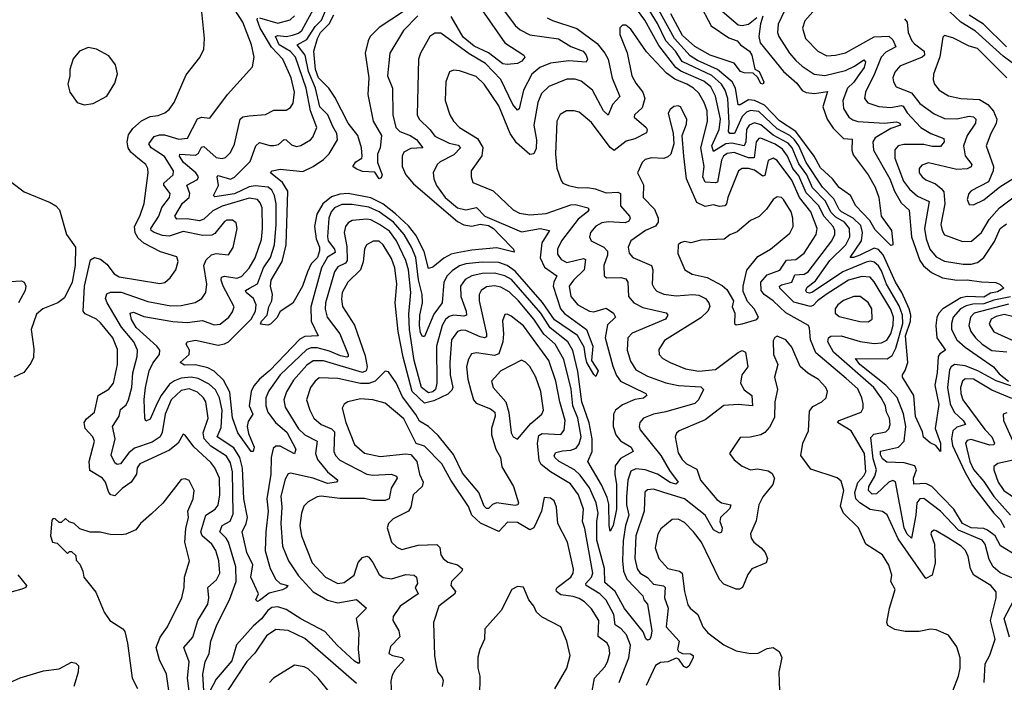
# Model space of a CAD drawing. Extents: x 1843161 to 1959474, y 907081 to 1016326.
# Tile 45 of 256: x 1854443 to 1859215, y 928376 to 931587. Entities that reach past the tile are written whole.
import ezdxf

# ---------------------------------------------------------------- set-up
doc = ezdxf.new("R2010")
doc.units = 0

msp = doc.modelspace()

# ---------------------------------------------------------------- linework, layer by layer
at = {"layer": '0CON20XD'}
for points in [[(1856435, 931715.9), (1856185, 931548.6), (1856141.3, 931505), (1856131.3, 931485), (1856118, 931425), (1856134.7, 931305), (1856131.2, 931225), (1856155.5, 931095), (1856196.4, 931025), (1856189.4, 930965), (1856177.8, 930935), (1856176.5, 930895), (1856200.3, 930835), (1856195, 930820), (1856185, 930815.8), (1856165, 930847.3), (1856105, 930850.4), (1856073.5, 930863.5), (1856057.5, 930875), (1856072.2, 930897.8), (1856100.8, 930915), (1856103.3, 930925), (1856099.1, 930965), (1856081.3, 931025), (1856035, 931085.7), (1855971, 931211), (1855941.9, 931255), (1855891.3, 931305), (1855876.3, 931345), (1855868.3, 931435), (1855886.1, 931495), (1855901.4, 931525), (1855943.5, 931566.5), (1855965, 931609.7)], [(1856788.1, 931635), (1856845, 931559.2), (1856868, 931538), (1856915, 931512.7), (1857053.9, 931493.9), (1857115, 931457), (1857173.8, 931435), (1857189, 931415), (1857194.6, 931395), (1857189.1, 931380.9), (1857105, 931388), (1857015, 931376.7), (1856964.6, 931355), (1856925, 931322.2), (1856884.9, 931245.1), (1856864.6, 931155.4), (1856855, 931147.8), (1856832.4, 931175), (1856775, 931296.7), (1856700.5, 931375), (1856621.2, 931421.2), (1856485, 931521.5), (1856455, 931522.1), (1856431.1, 931505), (1856385.3, 931424.7), (1856376.4, 931395), (1856368.9, 931125), (1856378.5, 931105), (1856433.1, 931053.1), (1856455, 931021.9), (1856525, 930988.1), (1856568.7, 930978.7), (1856579.6, 930965), (1856547.9, 930932.1), (1856481.4, 930898.6), (1856466.5, 930885), (1856447.1, 930845), (1856450.7, 930815), (1856463.3, 930783.3), (1856505, 930725.4), (1856565.6, 930675), (1856605, 930665.8), (1856657, 930677), (1856698.2, 930635), (1856875, 930559), (1856965, 930574.3), (1857011.1, 930565), (1856974.4, 930505), (1856965, 930432.9), (1856986.9, 930386.9), (1857047.1, 930345), (1857031.3, 930315), (1857027.9, 930295), (1857064.9, 930184.9), (1857083.7, 930163.7), (1857190.4, 930085), (1857220.9, 930005), (1857214.4, 929935), (1857247.1, 929885), (1857235, 929857.5), (1857225, 929867.5), (1857191.6, 929925), (1857185.6, 929954.4), (1857179.1, 929999.1), (1857146.5, 930056.5), (1857035, 930131.9), (1856977, 930217), (1856845, 930368.8), (1856806.4, 930396.3), (1856765, 930409.5), (1856685, 930411.7), (1856605, 930403.2), (1856575, 930394.5), (1856539.9, 930370.1), (1856515, 930344.7), (1856498.8, 930315), (1856491.2, 930215), (1856450.1, 930159.9), (1856405, 930050.8), (1856395, 930050.8), (1856385, 930070), (1856380.2, 930105), (1856381.9, 930155), (1856394.6, 930215), (1856394.1, 930255), (1856376.5, 930326.5), (1856363.6, 930433.6), (1856342.2, 930485), (1856306.4, 930545), (1856255, 930604.9), (1856185, 930656.2), (1856135, 930678.1), (1856055, 930690.7), (1856005, 930691.6), (1855968.6, 930675), (1855953, 930655), (1855941.5, 930625), (1855934.8, 930535), (1855938.6, 930515), (1855969.1, 930475), (1855971.9, 930458.1), (1855934.7, 930435.3), (1855905.9, 930385), (1855853.4, 930195), (1855855.6, 930125), (1855890, 930055), (1855825, 930051), (1855800.7, 930039.3), (1855655, 929886.8), (1855605.2, 929845), (1855577.6, 929812.4), (1855565, 929784.2), (1855554.7, 929715), (1855572.3, 929675), (1855550.1, 929639.9), (1855546, 929615), (1855551.9, 929581.9), (1855580.3, 929515), (1855575, 929493.8), (1855565, 929494.4), (1855500.9, 929585), (1855475, 929657.1), (1855461.2, 929781.2), (1855430.4, 929840.4), (1855385, 929882.8), (1855355, 929900.2), (1855295, 929913.7), (1855242.7, 929912.7), (1855221.4, 929925), (1855264.5, 929965), (1855265.4, 929985), (1855250, 930015), (1855255, 930025.6), (1855295, 930034.3), (1855405, 930009.6), (1855435, 930015.2), (1855455, 930026.2), (1855565.4, 930135), (1855585.9, 930174.1), (1855589.7, 930205), (1855575.6, 930235), (1855541.2, 930265), (1855537.8, 930275), (1855556.5, 930285), (1855595, 930307.5), (1855625.3, 930384.7), (1855659.2, 930435), (1855677.3, 930495), (1855686, 930595), (1855685.5, 930695), (1855678.3, 930735), (1855665, 930760), (1855646.8, 930775), (1855585, 930782.3), (1855555, 930777), (1855485, 930743.3), (1855388.7, 930728.7), (1855382.5, 930735), (1855407.5, 930782.5), (1855399.5, 930825), (1855405, 930831.1), (1855465, 930814.2), (1855485, 930823.7), (1855560.1, 930899.9), (1855588.4, 930975), (1855605, 930991.8), (1855655, 930977.3), (1855675, 930977.8), (1855698.1, 930981.9), (1855725, 931005.4), (1855735, 931004.6), (1855760.1, 930980.1), (1855785, 930972.4), (1855805, 930977.2), (1855851.8, 931005), (1855863.1, 931016.9), (1855884, 931065), (1855851.8, 931145), (1855831.7, 931255), (1855779.6, 931405), (1855755, 931432.8), (1855701.3, 931465), (1855683.3, 931505), (1855695, 931510.2), (1855735, 931505.4), (1855765, 931511), (1855795, 931521.9), (1855811.2, 931535), (1855877.2, 931655)], [(1856373.4, 931605), (1856302.7, 931535), (1856236.4, 931425), (1856226.1, 931315), (1856249.2, 931255), (1856251.9, 931125), (1856266.8, 931065), (1856285.4, 931045), (1856335, 931026.1), (1856366.4, 931006.4), (1856397.3, 930965), (1856338.1, 930961.9), (1856305.4, 930945), (1856297.5, 930925), (1856297.5, 930875), (1856314.2, 930835), (1856351.9, 930791.9), (1856565, 930608.8), (1856595, 930593), (1856635, 930586.7), (1856675, 930595.9), (1856715, 930589.8), (1856739.3, 930575), (1856771.2, 930541.2), (1856836.9, 930475), (1856839.1, 930460.9), (1856755, 930480.4), (1856635, 930470), (1856563.2, 930456.8), (1856535, 930449.7), (1856499.3, 930430.7), (1856445, 930386.7), (1856425, 930380.8), (1856403.1, 930463.1), (1856362.8, 930542.8), (1856328, 930588), (1856265.2, 930645.2), (1856203.6, 930693.6), (1856145, 930723.5), (1856035, 930743.8), (1855995, 930741.8), (1855955, 930728.4), (1855912.1, 930695), (1855882.7, 930645), (1855871.2, 930585), (1855879.3, 930525), (1855896.5, 930485), (1855896.8, 930466.8), (1855886.3, 930435), (1855856.5, 930403.5), (1855838, 930365), (1855813.1, 930295), (1855767.4, 930212.6), (1855705, 930172), (1855688.8, 930141.2), (1855659.3, 930110.7), (1855645, 930106.4), (1855610.5, 930110.5), (1855615.4, 930125), (1855642.2, 930155), (1855650.8, 930195), (1855665.3, 930224.7), (1855668.9, 930255), (1855659.1, 930295), (1855661.8, 930325), (1855715.2, 930414.8), (1855733.9, 930495), (1855742.4, 930755), (1855717.2, 930797.2), (1855659.2, 930845), (1855666.2, 930855), (1855705, 930862.5), (1855815, 930850.9), (1855864.7, 930875.3), (1855915, 930910), (1855943.1, 930936.9), (1855983.5, 931005), (1855980.2, 931035), (1855961.5, 931068.5), (1855936.4, 931126.4), (1855897.2, 931165), (1855876.4, 931255), (1855842.8, 931335), (1855826.1, 931415), (1855788.5, 931465), (1855835, 931490.2), (1855875.8, 931554.2), (1855905.5, 931585), (1855944.9, 931675)], [(1859275, 928988.6), (1859197.1, 929037.1), (1859170.4, 929085), (1859133.4, 929113.4), (1859115, 929120.8), (1859055, 929123.6), (1859012.1, 929145), (1858970, 929215), (1858863.4, 929325), (1858835, 929339.6), (1858776.3, 929336.3), (1858774.4, 929365), (1858789.2, 929405), (1858781.1, 929425), (1858729.5, 929439.5), (1858645, 929442.2), (1858625, 929457.9), (1858615, 929478), (1858615, 929495.4), (1858702.7, 929515), (1858730.2, 929545), (1858737.5, 929615), (1858726.4, 929676.4), (1858695.6, 929755.6), (1858640.3, 929815), (1858515.2, 929915), (1858493.8, 929945), (1858646.8, 929943.2), (1858671.3, 929958.7), (1858689.9, 929995), (1858722.7, 930115), (1858722.4, 930155), (1858705, 930200.4), (1858643.6, 930305), (1858619.2, 930369.2), (1858605, 930393.5), (1858585, 930411.1), (1858565, 930415.8), (1858545, 930411.8), (1858432.3, 930365), (1858285, 930265.9), (1858271.1, 930261.1), (1858257.7, 930265), (1858252.7, 930275), (1858259, 930291), (1858299.3, 930320.8), (1858369.5, 930420.5), (1858447.3, 930495), (1858466.2, 930535), (1858464.8, 930575), (1858440, 930605), (1858399.1, 930629.1), (1858374.6, 930654.6), (1858348.1, 930708.1), (1858285, 930772.3), (1858257.5, 930835), (1858218.7, 930888.7), (1858187, 930965), (1858167.6, 930987.6), (1858095, 931027.8), (1858035, 931077.1), (1858005, 931086.9), (1857978.1, 931075), (1857965.2, 931055), (1857961.7, 930995), (1857955, 930974.8), (1857895, 930988.2), (1857864.9, 930985.1), (1857805, 930948.1), (1857797, 930975), (1857833.8, 931055), (1857839.4, 931105), (1857815.8, 931215.8), (1857792, 931262), (1857759.4, 931289.4), (1857647.2, 931337.2), (1857623, 931355), (1857541.4, 931461.4), (1857472.9, 931585), (1857402.1, 931682.1)], [(1858146, 931624), (1858119.5, 931565), (1858115.3, 931525), (1858121.8, 931505), (1858173.8, 931425), (1858205, 931389.2), (1858235, 931361.6), (1858293.5, 931323.5), (1858345, 931316), (1858445, 931341.3), (1858489.1, 931360.9), (1858535, 931391.8), (1858542.7, 931382.7), (1858536.1, 931355), (1858507.3, 931315), (1858486.1, 931283.9), (1858454.8, 931255), (1858432.9, 931195), (1858435.6, 931155.6), (1858461.1, 931115), (1858480.7, 931100.7), (1858505, 931093.2), (1858635, 931085.4), (1858692.2, 931092.2), (1858708, 931085), (1858712.5, 931075), (1858665, 931060), (1858588.8, 931015), (1858578.1, 930995), (1858580.5, 930955), (1858659.8, 930815), (1858683.2, 930755), (1858715, 930699.1), (1858753.8, 930663.8), (1858764.8, 930535), (1858805, 930419.1), (1858823.7, 930393.7), (1858861.8, 930361.8), (1858915, 930335.2), (1858985, 930324.2), (1859035, 930326.2), (1859105, 930317.1), (1859173.5, 930313.5), (1859194.2, 930304.2), (1859212.5, 930285), (1859182.2, 930267.8), (1859148.3, 930261.7), (1859115, 930241.4), (1859035, 930244.9), (1859005, 930238.6), (1858917, 930185), (1858897.4, 930165), (1858887.2, 930142.8), (1858883.2, 930105), (1858887.4, 930045), (1858929.5, 929985), (1858902.4, 929967.6), (1858894.2, 929955), (1858889.2, 929875), (1858878, 929815), (1858897.7, 929722.3), (1858880, 929605), (1858905.7, 929535), (1858905.4, 929494.6), (1858883.7, 929523.7), (1858855, 929535.6), (1858823.7, 929563.7), (1858818.9, 929588.9), (1858784.5, 929664.5), (1858776.7, 929765), (1858721.5, 929855), (1858721.1, 929865), (1858735, 929886.9), (1858748.2, 929925), (1858736.9, 930055), (1858760.1, 930125), (1858761.2, 930155), (1858753.9, 930185), (1858718, 930265), (1858687.7, 930315), (1858627.6, 930447.6), (1858605, 930473.1), (1858585, 930479.7), (1858515, 930445.7), (1858484.2, 930434.2), (1858467.5, 930435), (1858523.1, 930515), (1858528, 930555), (1858519.1, 930589.1), (1858482.5, 930625), (1858425.2, 930655), (1858415, 930666.7), (1858388.7, 930718.7), (1858333.7, 930775), (1858254.3, 930895), (1858219.5, 930975), (1858197.7, 931005), (1858175, 931025.1), (1858115, 931058.2), (1858085, 931084.9), (1858025, 931141.7), (1857985, 931146.8), (1857965, 931138.5), (1857945, 931117.6), (1857906.8, 931035), (1857884, 931035), (1857877.6, 931045), (1857882.2, 931085), (1857875.3, 931205), (1857862.8, 931245), (1857845.1, 931275), (1857796.9, 931316.9), (1857654.3, 931384.3), (1857622.2, 931435), (1857574.9, 931485), (1857535, 931568.5), (1857473.8, 931665)], [(1858044.2, 931604.2), (1858032.9, 931567.1), (1858026.1, 931505), (1858031.6, 931475), (1858144.7, 931335), (1858209.2, 931279.2), (1858235, 931243.3), (1858255, 931234.1), (1858295, 931228.8), (1858358.1, 931238.1), (1858335.3, 931165), (1858357, 931105), (1858385, 931060.3), (1858435, 931010.8), (1858478.1, 931008.1), (1858476.1, 930955), (1858482.5, 930932.5), (1858555, 930835.5), (1858589.6, 930775), (1858606.2, 930725), (1858618.9, 930635), (1858668, 930565), (1858674.4, 930505.6), (1858674, 930496), (1858665, 930492.5), (1858588.4, 930568.4), (1858563, 930613), (1858496.2, 930685), (1858470, 930735), (1858415, 930774.1), (1858382.5, 930815), (1858325, 930868.7), (1858293.9, 930925), (1858205, 931044.9), (1858125, 931097.2), (1858052.4, 931172.4), (1858004.2, 931195.8), (1857975, 931198.9), (1857935, 931174.4), (1857925, 931173.9), (1857912.7, 931255), (1857895.7, 931285.7), (1857825.7, 931345.7), (1857728.7, 931388.7), (1857692.2, 931412.1), (1857616.3, 931496.3), (1857522.2, 931665)], [(1857735, 931670.8), (1857795, 931557.5), (1857879.4, 931499.4), (1857920.8, 931485), (1857936, 931465), (1857980.9, 931435), (1857991.1, 931415), (1858006.5, 931346.5), (1858026.5, 931335), (1858050, 931285), (1858046.2, 931273.8), (1858035, 931277.5), (1858018.7, 931308.7), (1857998.3, 931328.3), (1857955, 931328.9), (1857935.8, 931335), (1857905.7, 931375.7), (1857789.4, 931415), (1857715, 931457.1), (1857655, 931510.7), (1857599.1, 931615)], [(1859297.4, 931345), (1859209.4, 931410.6), (1859075, 931530.6), (1859004.8, 931575), (1858922.2, 931652.2)], [(1855269.8, 928295), (1855256, 928395), (1855263.9, 928475), (1855238.9, 928545), (1855281.8, 928595), (1855306.8, 928675), (1855354.7, 928755), (1855360.2, 928785), (1855354.3, 928835.7), (1855397.6, 928872.4), (1855413.8, 928905), (1855409, 928965), (1855393.4, 929015), (1855373.6, 929045), (1855328, 929085), (1855320.5, 929105), (1855346.1, 929185), (1855390, 929215), (1855405.4, 929234.6), (1855413, 929285), (1855410.9, 929365), (1855389.7, 929415), (1855370.2, 929440.2), (1855286.7, 929516.7), (1855245, 929573.8), (1855235, 929577.5), (1855211.5, 929535), (1855168.7, 929501.3), (1855026.1, 929433.9), (1855012.8, 929415), (1855009.1, 929385), (1854984.2, 929345.8), (1854940, 929315), (1854905, 929278.7), (1854885.5, 929285), (1854875.8, 929295), (1854859.6, 929345), (1854845, 929365.4), (1854782.6, 929402.6), (1854779.2, 929445), (1854806.5, 929545), (1854796.9, 929565), (1854760.4, 929605), (1854756, 929634), (1854767.7, 929652.3), (1854806.2, 929685), (1854823.3, 929765), (1854875, 929796.8), (1854898.4, 929825), (1854917.5, 929915), (1854917.9, 929987.9), (1854894.7, 930045), (1854835, 930118.2), (1854815, 930136.1), (1854760.8, 930160.8), (1854751.5, 930175), (1854757.6, 930295), (1854786.9, 930423.1), (1854805, 930434.4), (1854835, 930426.5), (1854865, 930401.5), (1854900.4, 930355), (1854925, 930340.5), (1855122.2, 930307.8), (1855147.1, 930312.9), (1855172.9, 930335), (1855199.4, 930375), (1855211.4, 930415), (1855205, 930437.5), (1855125, 930461.9), (1855045, 930503.3), (1855017.7, 930527.7), (1855003.5, 930553.5), (1855000.2, 930585), (1855025.8, 930635), (1855046.2, 930696.2), (1855065.4, 930845.4), (1855064.5, 930865), (1855055, 930884.3), (1855016.3, 930916.3), (1854981.5, 930945), (1854969.7, 930965), (1854964, 930995), (1854970.9, 931029.1), (1854991.3, 931058.7), (1855033.5, 931096.5), (1855075, 931117.5), (1855115, 931123.1), (1855146.7, 931135), (1855168.3, 931151.7), (1855191.1, 931185), (1855250.7, 931319.3), (1855316.6, 931403.4), (1855335.7, 931444.3), (1855338.8, 931495), (1855326.7, 931625)], [(1855337.8, 928307.8), (1855330.6, 928415), (1855341.8, 928475), (1855361.5, 928515), (1855369.3, 928575), (1855398.6, 928655), (1855460, 928775), (1855492.2, 928865), (1855490, 928935), (1855454.8, 929055), (1855444.6, 929074.6), (1855413.2, 929105), (1855425, 929136.2), (1855462.6, 929157.4), (1855478.3, 929191.7), (1855475.3, 929395.4), (1855465, 929439.6), (1855445, 929471.9), (1855369.5, 929519.5), (1855337, 929555), (1855333.1, 929585), (1855357.4, 929655), (1855345.7, 929735), (1855334.7, 929755), (1855305, 929781.9), (1855265, 929797.7), (1855225, 929789.8), (1855178.1, 929745), (1855147.6, 929675), (1855134.2, 929585.8), (1855124.2, 929565), (1855085, 929539.7), (1854998.9, 929511.1), (1854972.2, 929487.8), (1854931.9, 929435), (1854915, 929432), (1854905, 929439.6), (1854885.9, 929475.9), (1854905.2, 929555.2), (1854893.4, 929615), (1854925.2, 929664.8), (1854931.7, 929698.3), (1854958.9, 929721.1), (1854971.3, 929745), (1854986.6, 929805), (1854991.7, 929875), (1855012.4, 929955), (1855014.3, 929985), (1854996.8, 930025), (1854937.1, 930097.1), (1854866.8, 930215), (1854859.2, 930235), (1854865, 930258.9), (1854883.1, 930266.9), (1854935, 930266.5), (1855065, 930221.9), (1855175, 930199.8), (1855225, 930201.3), (1855293.9, 930216.1), (1855326.7, 930235), (1855345.3, 930264.7), (1855349.5, 930305), (1855335.2, 930395), (1855346.3, 930423.7), (1855373.3, 930446.7), (1855395, 930454.3), (1855455, 930446.9), (1855477.1, 930482.9), (1855497.7, 930575), (1855492.8, 930602.8), (1855475, 930615.4), (1855447.5, 930615), (1855435, 930608.8), (1855388.8, 930551.2), (1855375, 930542.5), (1855331.2, 930541.2), (1855235, 930559.6), (1855167.9, 930537.9), (1855135, 930540.9), (1855095.5, 930555), (1855080.6, 930565), (1855078.1, 930575), (1855117.3, 930635), (1855132.8, 930677.1), (1855169, 930725), (1855173, 930745), (1855141.2, 930785), (1855142.4, 930795), (1855186.2, 930835), (1855189.3, 930855), (1855145, 930923.8), (1855079.7, 930965), (1855068.6, 930985), (1855095, 931020.8), (1855120.6, 931029.4), (1855145, 931028.5), (1855215, 931008.5), (1855257, 931013), (1855305, 931105.8), (1855325, 931114.7), (1855365, 931109.2), (1855450.5, 931225), (1855570.9, 931359.1), (1855580, 931405), (1855566.7, 931465), (1855524.7, 931575), (1855486, 931635)], [(1855605, 931596.4), (1855695, 931569.8), (1855754.1, 931585.9), (1855774.8, 931605.2)], [(1856683.5, 931635), (1856795.1, 931475.1), (1856886, 931415), (1856890.8, 931405), (1856877.5, 931385), (1856855, 931374.2), (1856805, 931369.5), (1856785, 931373.6), (1856715.5, 931425.5), (1856645, 931459), (1856592.7, 931502.7), (1856535, 931601.6)], [(1857847.3, 931627.3), (1857925, 931562.4), (1857945, 931559), (1857975, 931564.8), (1858015, 931597.8)], [(1858287.1, 931625), (1858248.3, 931581.7), (1858236.2, 931545), (1858251.8, 931495), (1858311.1, 931435), (1858355, 931411.4), (1858397.5, 931415), (1858445, 931426.3), (1858585, 931503.7), (1858655, 931507.3), (1858675, 931488.9), (1858690, 931455), (1858640.1, 931429.9), (1858617.8, 931405), (1858586.7, 931325), (1858542.1, 931235), (1858538.2, 931205), (1858553.1, 931183.1), (1858606.4, 931166.4), (1858665, 931160.6), (1858715, 931171), (1858725, 931167.9), (1858744.9, 931134.9), (1858810.8, 931065), (1858859.1, 931035), (1858921.2, 931011.2), (1858923.9, 930995), (1858905, 930972.1), (1858865, 930972.1), (1858825, 930982), (1858727.4, 930982.6), (1858700, 930975), (1858685, 930955.8), (1858684.1, 930915.9), (1858726.7, 930805), (1858755, 930765.8), (1858795, 930731.1), (1858850.3, 930705), (1858828.6, 930575), (1858835.9, 930525), (1858853.3, 930475), (1858885, 930437.4), (1858925, 930415.8), (1859015, 930401.6), (1859055, 930401.6), (1859085, 930410.3), (1859116.2, 930433.8), (1859167.4, 930512.6), (1859195, 930574.5), (1859225, 930597.1)], [(1859225, 931455.2), (1859114.5, 931565), (1859045, 931608.5)], [(1857466.7, 929753.3), (1857425, 929746.5), (1857365, 929719.6), (1857330, 929695), (1857320.5, 929675), (1857320.2, 929615), (1857331.9, 929575), (1857355, 929546.6), (1857406.7, 929515), (1857416.8, 929495), (1857355, 929460.9), (1857328.9, 929425), (1857327.5, 929385), (1857335.8, 929334.2), (1857334.8, 929215), (1857319.6, 929135), (1857305, 929107.5), (1857299.3, 929135), (1857298.2, 929238.2), (1857290.9, 929270.9), (1857262.4, 929332.4), (1857196.6, 929445), (1857217.1, 929495), (1857217.2, 929555), (1857203.7, 929633.7), (1857168.1, 929735), (1857148.8, 929881.2), (1857123.2, 929983.2), (1857099.8, 930025), (1857013.4, 930093.4), (1856968.9, 930165), (1856827.1, 930327.1), (1856795, 930345.8), (1856745, 930357.8), (1856685, 930357), (1856635, 930346.1), (1856602.9, 930327.1), (1856580.3, 930295), (1856580.6, 930245), (1856607.2, 930175), (1856608.9, 930155), (1856595, 930150.2), (1856545.8, 930154.2), (1856525, 930148.1), (1856506.9, 930133.1), (1856490.3, 930105), (1856463.4, 930005), (1856464.8, 929824.8), (1856457.7, 929795), (1856445, 929783.8), (1856425, 929778.4), (1856390.9, 929805), (1856355.6, 929935), (1856331.7, 930085), (1856329.5, 930160.5), (1856338.9, 930265), (1856327.5, 930375), (1856315, 930420.4), (1856269.4, 930515), (1856235, 930561.5), (1856186.9, 930595), (1856145, 930616.2), (1856125, 930619.8), (1856055, 930613.2), (1856035, 930601.8), (1856022.4, 930585), (1856016.3, 930555), (1856028, 930488), (1856030.4, 930419.6), (1856022.4, 930407.6), (1855985, 930388.8), (1855968.3, 930365), (1855925.2, 930215), (1855923.8, 930183.8), (1855933.4, 930145), (1855994.9, 930064.9), (1856034.8, 929965), (1856035.3, 929955), (1856028.3, 929951.7), (1855997.5, 929957.5), (1855945, 929980.9), (1855885, 929997.1), (1855855, 929996.9), (1855835, 929989.3), (1855705.6, 929865), (1855651.2, 929788.8), (1855636.7, 929755), (1855636.1, 929715), (1855646.1, 929685), (1855682.2, 929635), (1855737.2, 929587.1), (1855780.7, 929505), (1855775, 929483.5), (1855705, 929520.6), (1855685, 929520.8), (1855671.5, 929508.5), (1855661.2, 929465), (1855659.7, 929385), (1855641.5, 929265), (1855647.8, 929205), (1855635.7, 929105), (1855633.4, 929013.4), (1855657.8, 928927.8), (1855684.5, 928874.5), (1855705, 928854.4), (1855742.5, 928845), (1855735, 928834.2), (1855716.3, 928823.7), (1855652.3, 928807.7), (1855605, 928771.8), (1855595, 928768), (1855588, 928775), (1855600, 928805), (1855564.1, 928885), (1855572.8, 928945), (1855544.7, 929005), (1855521.6, 929105), (1855540.5, 929145), (1855546.5, 929175), (1855529.1, 929265), (1855523.4, 929413.3), (1855510, 929465), (1855481.7, 929511.7), (1855399.8, 929565), (1855419.1, 929610.9), (1855424.1, 929695), (1855411.9, 929755), (1855392.6, 929792.6), (1855361.3, 929821.3), (1855308.7, 929848.7), (1855275, 929855.1), (1855225, 929849.3), (1855192.8, 929837.2), (1855169.7, 929820.3), (1855128.1, 929765), (1855108.5, 929725), (1855075, 929650.9), (1855055, 929641.4), (1855049.6, 929655), (1855046.6, 929746.6), (1855052.3, 929805), (1855070.8, 929885), (1855088.3, 929921.7), (1855120.7, 929965), (1855122.5, 929985), (1855107.8, 930005), (1855007.1, 930095), (1854985, 930133.1), (1854978.2, 930165), (1854995, 930169), (1855045, 930148), (1855185, 930124.5), (1855255, 930120), (1855328.7, 930128.7), (1855385, 930107.4), (1855415, 930111.2), (1855456.9, 930145), (1855475, 930171.4), (1855482.3, 930195), (1855429.8, 930295), (1855419.3, 930325), (1855421, 930339), (1855435, 930343.2), (1855495, 930334.5), (1855518, 930342), (1855555, 930382.5), (1855585, 930433.5), (1855615, 930522), (1855619.3, 930575), (1855617.8, 930675), (1855609.3, 930699.3), (1855595, 930715.9), (1855555, 930721.2), (1855425, 930682.8), (1855379.3, 930660.8), (1855335, 930620.8), (1855315, 930611.6), (1855255, 930622), (1855205, 930620.3), (1855194.7, 930635), (1855232.9, 930697.1), (1855265.2, 930725), (1855267.6, 930745), (1855252.7, 930785), (1855305, 930812.9), (1855309.6, 930825), (1855296.5, 930845), (1855237.8, 930895), (1855218, 930925), (1855220, 930935), (1855295, 930930.2), (1855310.3, 930939.7), (1855325, 930968.5), (1855335, 930972.7), (1855395, 930918.8), (1855425, 930914.2), (1855440.9, 930919.2), (1855465, 930943.3), (1855485, 930984.2), (1855511.1, 931105), (1855525, 931116.8), (1855555, 931120.4), (1855635, 931127.3), (1855675, 931147.7), (1855735, 931149.1), (1855755, 931161.4), (1855768.1, 931181.9), (1855774.7, 931235), (1855758.7, 931305), (1855719, 931395), (1855663.8, 931453.8), (1855608.7, 931545), (1855594.1, 931585.9), (1855595.9, 931594.1)], [(1859251.9, 928881.9), (1859195, 928906.8), (1859161.3, 928935), (1859141.5, 928971.5), (1859122, 929045), (1859107.2, 929065), (1858993.4, 929113.4), (1858905, 929204.8), (1858825, 929266.5), (1858805, 929264.7), (1858791.4, 929245), (1858786.4, 929185), (1858765.6, 929075), (1858745, 929093.1), (1858729.5, 929125), (1858687.7, 929347.7), (1858675, 929353.8), (1858655, 929346.4), (1858595, 929289), (1858575, 929286.8), (1858557.3, 929305), (1858559.2, 929325), (1858587.9, 929375), (1858595.3, 929405), (1858579.4, 929459.4), (1858568.1, 929561.9), (1858582.6, 929577.4), (1858640.9, 929589.1), (1858655.2, 929604.8), (1858661.8, 929625), (1858659.3, 929655), (1858644.2, 929684.2), (1858638.7, 929715), (1858618.8, 929755), (1858582.4, 929805), (1858386.7, 929975), (1858359.2, 930025), (1858362.3, 930045), (1858375, 930052.5), (1858425, 930055.2), (1858516.9, 930026.9), (1858585, 930017.7), (1858620.6, 930020.6), (1858645, 930034.3), (1858665, 930064.7), (1858677.1, 930107.1), (1858677.4, 930145), (1858665, 930182.9), (1858585, 930317.1), (1858565, 930338.4), (1858525, 930342.9), (1858459.7, 930325), (1858351.9, 930255), (1858310, 930225), (1858288.4, 930201.6), (1858275, 930196.6), (1858195, 930218.3), (1858126.5, 930285), (1858124.7, 930295), (1858135, 930302.6), (1858185.4, 930314.6), (1858199.5, 930350.5), (1858245, 930352.8), (1858265, 930364.8), (1858379.6, 930515), (1858394.4, 930545), (1858394.4, 930565), (1858386, 930585), (1858342.4, 930632.5), (1858315, 930686.8), (1858255, 930746.9), (1858219.8, 930830.2), (1858190.5, 930865), (1858164.9, 930924.9), (1858139.8, 930959.8), (1858105, 930983.7), (1858035, 931013.3), (1858025, 931010.6), (1858013, 930995), (1858002.5, 930917.5), (1857975, 930917.7), (1857905, 930942.8), (1857871.1, 930938.9), (1857854.3, 930925.7), (1857845, 930906.5), (1857825, 930800), (1857815, 930795.8), (1857765, 930800), (1857754.1, 930825), (1857759.8, 930875), (1857744.1, 930965), (1857777.3, 931092.7), (1857775.1, 931145), (1857761.1, 931185), (1857735, 931230.3), (1857708.4, 931255), (1857676.7, 931275), (1857618.8, 931298.8), (1857577.7, 931327.7), (1857480.6, 931430.6), (1857405, 931541.4), (1857380.3, 931560.3), (1857365, 931560.8), (1857352.2, 931547.8), (1857351.5, 931515), (1857386.7, 931426.7), (1857409.1, 931315), (1857428.7, 931278.7), (1857462.9, 931235), (1857473.3, 931205), (1857459.8, 931160.2), (1857422.9, 931125), (1857421.4, 931115), (1857478.7, 931065), (1857483.8, 931055), (1857480.8, 931039.2), (1857425, 931010), (1857381.8, 930998.2), (1857325, 930952.2), (1857305, 930966.9), (1857215, 931088), (1857155, 931138.1), (1857130, 931145), (1857093.3, 931145), (1857062.4, 931127.6), (1857046.5, 931095), (1857039.5, 930935), (1857047, 930867), (1857067.6, 930807.6), (1857076.2, 930795), (1857102.9, 930782.9), (1857152.5, 930772.5), (1857195, 930774.1), (1857232.5, 930767.5), (1857285, 930748.5), (1857341.3, 930751.3), (1857354.5, 930745), (1857354.2, 930685), (1857399.2, 930635), (1857401.8, 930625), (1857395, 930610.9), (1857377.5, 930602.5), (1857295, 930606.7), (1857265, 930602.3), (1857235, 930586.3), (1857210.3, 930555), (1857203.9, 930535), (1857212.9, 930515), (1857274.3, 930484.3), (1857291.9, 930465), (1857292, 930445), (1857273.7, 930395), (1857275.4, 930345.4), (1857286.4, 930336.4), (1857357, 930337), (1857380.9, 930330.9), (1857390.4, 930315), (1857394, 930245), (1857418.8, 930215), (1857462.7, 930192.7), (1857576.4, 930166.3), (1857584.5, 930155), (1857572.5, 930135), (1857411.8, 930068.2), (1857391.2, 930045), (1857387.2, 929985), (1857402.7, 929932.7), (1857430, 929890), (1857485, 929858.6), (1857575, 929827.2), (1857635.7, 929814.3), (1857745, 929808.1), (1857756.4, 929795), (1857733.1, 929745), (1857715, 929727.4), (1857575, 929686.7), (1857514.1, 929675.9), (1857466.9, 929655), (1857447.9, 929635), (1857444.6, 929615), (1857449.7, 929599.7), (1857551.1, 929475), (1857592, 929402), (1857634.4, 929345), (1857623.6, 929336.4), (1857595, 929343.5), (1857535, 929384.2), (1857475, 929406.1), (1857429.3, 929410.7), (1857405, 929398.7), (1857390.2, 929355), (1857383.6, 929275), (1857384.8, 929235), (1857395.7, 929185), (1857378.6, 929135), (1857368.1, 929061.9), (1857364.1, 928964.2), (1857369.7, 928915), (1857385.2, 928875), (1857462.9, 928795), (1857468.8, 928775), (1857485.5, 928755), (1857506.3, 928625), (1857502.2, 928595), (1857495, 928583.1), (1857485, 928580), (1857477.1, 928587.1), (1857465, 928619.5), (1857373.8, 928733.8), (1857328.7, 928815), (1857279.2, 928859.2), (1857276.7, 928926.7), (1857240.3, 929065), (1857239.7, 929155), (1857246.2, 929195), (1857237.6, 929245), (1857205, 929318.1), (1857160.2, 929380.2), (1857131.6, 929405), (1857057.4, 929445), (1857036.1, 929465), (1857033.9, 929475), (1857041.3, 929488.7), (1857073.1, 929496.9), (1857115, 929501), (1857139.5, 929510.5), (1857155, 929530.9), (1857164.3, 929565), (1857147.8, 929655), (1857123.4, 929715), (1857115.9, 929795.9), (1857080.6, 929940.6), (1857037.9, 930015), (1856983.1, 930063.1), (1856935.5, 930135), (1856860.4, 930225), (1856815, 930268.4), (1856775, 930290.6), (1856745, 930297.3), (1856705, 930292.4), (1856679.3, 930275), (1856670.5, 930255), (1856670, 930225), (1856706.3, 930065), (1856705, 930049.2), (1856695.2, 930044.8), (1856675, 930049.8), (1856605, 930079.8), (1856585, 930082), (1856564.2, 930075.8), (1856535.2, 930035), (1856527.6, 929925), (1856529.5, 929865), (1856542.8, 929805), (1856538.3, 929791.7), (1856517.5, 929772.5), (1856450.9, 929739.1), (1856405, 929728.8), (1856344.9, 929785), (1856302.1, 929952.1), (1856278.1, 930075), (1856262.3, 930215), (1856271.5, 930305), (1856261, 930385), (1856245, 930429.6), (1856205.3, 930495), (1856185, 930512.7), (1856155.8, 930514.2), (1856124.6, 930495), (1856113.5, 930475), (1856107.3, 930412.7), (1856094.2, 930375), (1856034, 930315), (1856006, 930265), (1856002.1, 930232.1), (1856007.5, 930197.5), (1856065, 930106.4), (1856117.5, 929957.5), (1856127.8, 929905), (1856123.1, 929885), (1856105, 929877.7), (1855915, 929933.2), (1855865, 929933.1), (1855835, 929913.3), (1855770.6, 929839.4), (1855736.5, 929783.5), (1855723.4, 929745), (1855729, 929709), (1855793.7, 929603.7), (1855825, 929574.7), (1855884.7, 929545), (1855876, 929485), (1855887, 929455), (1855935, 929395.7), (1855985.5, 929354.5), (1855979.2, 929345), (1855935, 929339.8), (1855865, 929365.2), (1855755, 929389.1), (1855744.7, 929385.3), (1855729.3, 929360.7), (1855708.5, 929278.5), (1855714, 929225), (1855708.6, 929145), (1855716.7, 929035), (1855745.2, 928965), (1855795, 928891.4), (1855864.9, 928814.9), (1855935, 928773.8), (1855985, 928761.3), (1856075, 928777.5), (1856123.8, 928735), (1856074.5, 928685), (1856087.2, 928615), (1856083.3, 928535), (1856090.5, 928475), (1856085, 928467.1), (1856065, 928478.9), (1855982.2, 928555), (1855921.3, 928621.3), (1855805, 928682.8), (1855735, 928729), (1855695, 928741), (1855665, 928739), (1855645, 928724.3), (1855615, 928684)], [(1857000, 931595), (1857025, 931582.9), (1857143.3, 931543.3), (1857241.8, 931471.8), (1857279.7, 931425), (1857295.3, 931395), (1857315, 931302.9), (1857351.8, 931215), (1857316.9, 931175), (1857295, 931124.3), (1857273.1, 931145), (1857218.8, 931245), (1857165, 931289.2), (1857135, 931298.4), (1857095, 931299.2), (1857007.5, 931262.5), (1856971.7, 931228.3), (1856953.8, 931186.2), (1856935.6, 931075), (1856947.3, 931005), (1856946.8, 930963.2), (1856935, 930937.1), (1856915, 930933.8), (1856850.3, 930990.3), (1856820.9, 931035), (1856765, 931170), (1856694.6, 931275), (1856655, 931312), (1856575, 931339.6), (1856545, 931341.9), (1856526.3, 931333.7), (1856509.1, 931285), (1856505.6, 931195), (1856527.8, 931125), (1856545.6, 931095), (1856574.4, 931065), (1856661.2, 931011.2), (1856687.4, 930967.4), (1856682.9, 930927.1), (1856630.9, 930855), (1856630.5, 930825), (1856638.5, 930798.5), (1856738, 930758), (1856834.8, 930664.8), (1856865, 930648.8), (1856915, 930640.5), (1856995, 930647.4), (1857115, 930690.2), (1857135, 930691.1), (1857197.5, 930675), (1857201.1, 930665), (1857195.5, 930655), (1857149.9, 930620.1), (1857068.8, 930515), (1857049.5, 930475), (1857050, 930450), (1857066.9, 930425), (1857095, 930410), (1857175, 930429.1), (1857184.7, 930424.7), (1857178.5, 930375), (1857127.8, 930325), (1857106.6, 930295), (1857113.8, 930245), (1857148.2, 930205), (1857204.8, 930174.8), (1857225, 930171.4), (1857285, 930188.5), (1857320.5, 930165), (1857330, 930145), (1857291.2, 930108.8), (1857281.4, 930045), (1857317.1, 929907.1), (1857335, 929862.5), (1857354.4, 929834.4), (1857477.7, 929775), (1857482.7, 929765), (1857466.7, 929753.3)], [(1858731.2, 931591.2), (1858743.8, 931575), (1858749.8, 931525), (1858766.1, 931485), (1858779, 931469), (1858826.9, 931435), (1858827.6, 931415), (1858816.9, 931405), (1858708.8, 931361.2), (1858685, 931331.9), (1858675.4, 931305), (1858677.3, 931285), (1858691.2, 931261.2), (1858765, 931232.6), (1858805, 931180.8)], [(1859227.6, 931305), (1859085, 931447.5), (1859045, 931458.9), (1858965, 931499.3), (1858925, 931510), (1858917.5, 931502.5), (1858903.2, 931406.8), (1858872.4, 931322.4), (1858870.5, 931295), (1858877.1, 931275), (1858898.9, 931245), (1858945, 931218.5), (1859004.7, 931204.7), (1859095, 931200.2), (1859135.6, 931175.6), (1859162.7, 931142.7), (1859178.4, 931105), (1859175.7, 931084.3), (1859149.4, 931035), (1859127.5, 930975), (1859162.4, 930875), (1859160.7, 930855), (1859138.8, 930801.2), (1859055, 930757.8), (1859043.1, 930745), (1859034.4, 930715), (1859045, 930691.2), (1859065, 930690), (1859115, 930713.6), (1859192.7, 930777.3), (1859315, 930852.1)], [(1854755, 931173.8), (1854798.8, 931181.2), (1854865, 931216), (1854905, 931279.2), (1854917.9, 931325), (1854907.9, 931367.9), (1854875, 931411.2), (1854815, 931444), (1854775, 931451.2), (1854732.5, 931435), (1854702.3, 931397.7), (1854686.2, 931345), (1854686, 931315), (1854676, 931275), (1854685.8, 931235.8), (1854722.5, 931185), (1854755, 931173.8)], [(1859117.3, 928375), (1859122.6, 928465), (1859145, 928506.7), (1859171.1, 928585), (1859148.8, 928675), (1859175.4, 928785.4), (1859175, 928813.8), (1859150, 928845), (1859068.1, 928895), (1859051.1, 928925), (1859040.6, 928985), (1859026.4, 929015), (1859006.5, 929035), (1858945, 929074.7), (1858885, 929110), (1858875, 929112.2), (1858861.9, 929105), (1858859.5, 929095), (1858877.2, 929045), (1858879.2, 928955), (1858865, 928895.6), (1858835, 928879.4), (1858701.1, 929071.1), (1858646.5, 929186.5), (1858625, 929202.7), (1858565, 929213.3), (1858515, 929244.7), (1858495.2, 929265.2), (1858490.5, 929295), (1858505, 929344.4), (1858535, 929375.5), (1858543.5, 929395), (1858538.2, 929485), (1858473.6, 929595), (1858407.1, 929635), (1858414, 929645), (1858521.4, 929685), (1858530.9, 929705), (1858530.4, 929725), (1858524.7, 929755), (1858505, 929798.5), (1858448, 929848), (1858301.7, 929971.7), (1858275.2, 930035), (1858271.5, 930091.5), (1858265.3, 930105.3), (1858156.7, 930166.7), (1858095.3, 930225), (1858051.7, 930255), (1858037.2, 930275), (1858034.8, 930315), (1858065, 930349.7), (1858126.8, 930373.2), (1858158.8, 930421.2), (1858205.2, 930424.8), (1858244.7, 930455), (1858302.6, 930545), (1858308.1, 930575), (1858277.2, 930655), (1858222.1, 930725), (1858185, 930809), (1858115, 930904.7), (1858094.7, 930915.3), (1858070, 930905), (1858055, 930831.8), (1858045, 930829.2), (1858005, 930857.9), (1857975.2, 930865.2), (1857944.7, 930865.3), (1857926.4, 930853.6), (1857875, 930725.5), (1857868.4, 930695), (1857860, 930685), (1857835, 930682.1), (1857805, 930690), (1857765, 930682.2), (1857725, 930700.3), (1857675.3, 930815), (1857661.1, 930925), (1857654.2, 931025), (1857675, 931080), (1857676.5, 931105), (1857645, 931164), (1857635, 931170), (1857613.6, 931166.4), (1857595, 931151.2), (1857585.9, 931134.1), (1857610.8, 931035), (1857614.2, 930985), (1857598.9, 930935), (1857585, 930921.9), (1857564.4, 930914.4), (1857505, 930917.7), (1857475, 930910), (1857460, 930895), (1857437.1, 930845), (1857467.2, 930787.2), (1857464.6, 930725), (1857519.1, 930669.1), (1857536.8, 930625), (1857537.9, 930605), (1857524.1, 930585.9), (1857476.5, 930565), (1857404.4, 930515), (1857392.5, 930485), (1857397.1, 930455), (1857415, 930434.7), (1857504.8, 930394.8), (1857511.4, 930375), (1857508.5, 930305), (1857517.3, 930285), (1857531.6, 930271.6), (1857565, 930256.5), (1857625, 930248.3), (1857705, 930255.7), (1857735, 930251.9), (1857766.1, 930235), (1857783.1, 930215), (1857787.4, 930197.4), (1857777.4, 930175), (1857745, 930142.5), (1857568.3, 930031.7), (1857541.3, 929988.7), (1857542.2, 929965), (1857559.4, 929945), (1857595.8, 929925), (1857670, 929895), (1857735, 929883.8), (1857815, 929892.2), (1857925, 929974.7), (1857945, 929983.8), (1857960.9, 929975), (1857969.1, 929925), (1857971.8, 929905), (1857942.2, 929865), (1857935.8, 929825), (1857953.5, 929793.5), (1857992.1, 929765), (1857995.3, 929714.7), (1857925, 929721.6), (1857855, 929717.9), (1857765, 929647.4), (1857638.6, 929595), (1857626.7, 929583.3), (1857620.4, 929565), (1857635, 929488), (1857654, 929455), (1857675, 929434.7), (1857725, 929408.2), (1857742.4, 929355), (1857821.7, 929261.7), (1857845, 929245.9), (1857889.4, 929235), (1857885, 929218.1), (1857838.8, 929175), (1857836.4, 929155), (1857847.2, 929125), (1857845, 929104), (1857835, 929097.8), (1857805, 929114.7), (1857764.7, 929185), (1857665.3, 929265), (1857565.6, 929295.6)], [(1858805, 931180.8), (1858875, 931130.8), (1858925, 931107.8), (1858985, 931106.8), (1859045, 931119.5), (1859065.6, 931115.6), (1859076.8, 931105), (1859074.7, 931085), (1859034.3, 931025), (1859017.9, 930975), (1859025, 930927.8), (1859057.8, 930885), (1859055, 930872.9), (1859035, 930863.9), (1858985, 930860.2), (1858847.5, 930892.5), (1858815, 930882.5), (1858802.1, 930865), (1858802.7, 930845), (1858816.5, 930825), (1858835, 930810.7), (1858881.5, 930791.5), (1858909.5, 930769.5), (1858921.8, 930751.8), (1858927.2, 930695), (1858907.6, 930595), (1858913.2, 930565), (1858925, 930543.9), (1859012.4, 930512.4), (1859056.1, 930513.9), (1859105, 930555.3), (1859141.6, 930618.4), (1859192.2, 930675), (1859262.3, 930727.7)], [(1854405, 930797.5), (1854465, 930752.5), (1854590.3, 930700.3), (1854618.8, 930685), (1854636.2, 930665), (1854670, 930545), (1854714, 930485), (1854712.3, 930395), (1854697.7, 930315), (1854660.8, 930239.2), (1854627.5, 930215), (1854555.6, 930185), (1854525, 930160), (1854498.9, 930085), (1854512.3, 929992.3), (1854510.8, 929949.2), (1854497.9, 929922.1), (1854463.1, 929876.9), (1854415.4, 929854.6)], [(1857915, 930108.8), (1857945, 930113.3), (1858015, 930134), (1858023.8, 930145), (1858003.3, 930185), (1857970.7, 930220.7), (1857949.5, 930269.5), (1857949.1, 930295), (1857966.5, 930373.5), (1858021.2, 930438.8), (1858082, 930475), (1858175, 930552), (1858191.9, 930585), (1858190.8, 930625), (1858182.3, 930655), (1858145, 930715.7), (1858135, 930725.6), (1858115, 930728.1), (1858095, 930715.7), (1858061.7, 930668.3), (1858027.3, 930632.7), (1857985, 930613.8), (1857920.5, 930559.5), (1857885.6, 930544.4), (1857857.1, 930522.9), (1857745, 930517.8), (1857695, 930506.2), (1857665, 930511.4), (1857645, 930505.8), (1857635, 930496.2), (1857633.2, 930453.2), (1857666, 930375), (1857702.8, 930352.8), (1857775, 930337.8), (1857848.4, 930298.4), (1857869.5, 930279.5), (1857902, 930225), (1857895.8, 930195), (1857909.2, 930165), (1857906.7, 930115), (1857915, 930108.8)], [(1854395, 930317.5), (1854451.5, 930321.5), (1854464.4, 930314.4), (1854472.9, 930295), (1854469.4, 930275), (1854437.6, 930215)], [(1858555, 930123.1), (1858574.5, 930135.5), (1858572.3, 930185), (1858555, 930215.5), (1858516.2, 930245), (1858485.4, 930245.4), (1858435, 930225.8), (1858408.5, 930205), (1858395.5, 930185), (1858395, 930163.8), (1858415, 930148.6), (1858515, 930124.7), (1858555, 930123.1)], [(1859245, 930243.3), (1859165, 930227.7), (1859115, 930210.1), (1859061.8, 930208.2), (1859029.6, 930200.4), (1859002.1, 930185), (1858967.8, 930145), (1858958.7, 930115), (1858958.4, 930085), (1858984.2, 930035), (1859025, 929999.4), (1859162.5, 929905), (1859190.2, 929870.2), (1859235.3, 929835)], [(1859235, 930208), (1859069.7, 930165), (1859051, 930145), (1859042.7, 930105), (1859052, 930075), (1859075.7, 930045), (1859107.4, 930015), (1859155, 929982.9), (1859226.9, 929976.9)], [(1857348, 928375), (1857395.5, 928495), (1857403.3, 928555), (1857384.8, 928605), (1857358.4, 928635), (1857329.4, 928655), (1857323.3, 928705), (1857285, 928773.2), (1857254.7, 928805), (1857188, 928845), (1857187.4, 928855), (1857214.8, 928885), (1857220.2, 928905), (1857181.7, 929121.7), (1857171, 929155), (1857175.7, 929215), (1857151, 929285), (1857112.5, 929337.5), (1857016.4, 929396.4), (1856971.1, 929431.1), (1856960.6, 929450.6), (1856952.4, 929535), (1856958.7, 929571.3), (1856975, 929581.5), (1857065, 929575.9), (1857082.5, 929597.5), (1857086.5, 929645), (1857060.8, 929735), (1857042.3, 929835), (1857007.6, 929935), (1856885, 930103.2), (1856825, 930150), (1856805, 930159.4), (1856795, 930157.5), (1856782.9, 930127.1), (1856788.4, 930065), (1856784.4, 930025), (1856765, 929967.6), (1856745, 929960.2), (1856657, 929973), (1856632.8, 929967.2), (1856617.9, 929942.1), (1856608.9, 929905), (1856615.2, 929845), (1856629.4, 929789.4), (1856643.1, 929745), (1856655, 929729.2), (1856725, 929701.2), (1856745.6, 929685), (1856747, 929665), (1856729.6, 929605), (1856730.4, 929575), (1856751, 929505), (1856772.7, 929465), (1856780.3, 929420.3), (1856835.7, 929325), (1856860.9, 929245), (1856857.5, 929235), (1856845, 929231.9), (1856754.5, 929245.5), (1856735, 929237.6), (1856715, 929218.2), (1856705, 929217.5), (1856695, 929229.1), (1856668.7, 929295), (1856590, 929390), (1856545, 929479.1), (1856471.5, 929571.5), (1856425, 929615.9), (1856380.7, 929640.7), (1856363.5, 929673.5), (1856298.9, 929758.9), (1856267.5, 929827.5), (1856230.7, 929880.7), (1856215, 929884.3), (1856165.3, 929835), (1856135, 929823.1), (1856095, 929824.5), (1855985, 929848.5), (1855895, 929850.7), (1855875, 929835.5), (1855853.2, 929805), (1855833.5, 929745), (1855848.7, 929695), (1855869.3, 929655), (1855905, 929625.2), (1855954.6, 929604.6), (1855969, 929589), (1855965.7, 929495), (1855974.2, 929475), (1855995, 929452.9), (1856125, 929384.4), (1856155, 929379.3), (1856244.1, 929384.1), (1856270, 929375), (1856273.1, 929365), (1856243.3, 929316.7), (1856233.1, 929265), (1856215, 929256.2), (1856155, 929256.4), (1856115, 929265.7), (1855995, 929267), (1855905, 929278.3), (1855885, 929274.7), (1855840.7, 929250.7), (1855820.3, 929229.7), (1855809.6, 929195), (1855801.6, 929135), (1855809.2, 929085), (1855860.3, 928955), (1855924.5, 928885), (1855985, 928855.3), (1856015, 928858.7), (1856064.7, 928895), (1856084.2, 928955.8), (1856105, 928980), (1856125, 928986.5), (1856135, 928982.2), (1856155, 928956.7), (1856185, 928898.5), (1856205, 928883.2), (1856245, 928876.8), (1856315, 928897.9), (1856355, 928895.5), (1856366.2, 928885), (1856371.5, 928855), (1856360.6, 928835), (1856374.4, 928805), (1856287.5, 928745), (1856252.9, 928695), (1856252.3, 928675), (1856280.9, 928625), (1856285.5, 928595.5), (1856240.2, 928549.8), (1856232.5, 928515), (1856250, 928505), (1856295.4, 928495.4), (1856307.1, 928485), (1856263.1, 928436.9), (1856248.9, 928411.1), (1856241.9, 928381.9), (1856246.7, 928275)], [(1859295, 930139.3), (1859215, 930157.9), (1859175, 930148.8), (1859151.3, 930135), (1859141.6, 930111.6), (1859164.4, 930074.4), (1859267.8, 930027.8)], [(1858965.5, 928335), (1858992.9, 928405), (1859000.4, 928445), (1859000.6, 928495), (1858985, 928547.5), (1858944.3, 928604.3), (1858885, 928630), (1858857.3, 928632.7), (1858801.7, 928621.7), (1858735, 928621.2), (1858685, 928632), (1858651.2, 928651.2), (1858646.2, 928665), (1858658.9, 928735), (1858685.5, 928825), (1858665.8, 928865), (1858670.6, 928895), (1858655, 928943.3), (1858625, 928994), (1858544.7, 929044.7), (1858507.8, 929125), (1858435.7, 929195.8), (1858421.5, 929228.5), (1858436.9, 929305), (1858425, 929350), (1858405, 929366.9), (1858278, 929408), (1858229.6, 929475), (1858238.2, 929535), (1858265.5, 929595), (1858271.1, 929688.9), (1858287.1, 929712.9), (1858330, 929735), (1858352, 929755), (1858358.9, 929785), (1858349.4, 929805), (1858315, 929843.3), (1858263.5, 929873.5), (1858226, 929906), (1858185, 929999.2), (1858155.8, 930035), (1858115, 930053.8), (1858102.7, 930047.3), (1858095, 930030), (1858096.7, 929965), (1858117.5, 929915), (1858100.6, 929855), (1858115.5, 929795), (1858103.6, 929735), (1858101.7, 929658.3), (1858077.8, 929612.2), (1858053.7, 929586.3), (1858034.5, 929575.5), (1857984.1, 929564.1)], [(1856855, 929554.3), (1856920.2, 929629.8), (1856973.3, 929675), (1856981.1, 929695), (1856969.3, 929785), (1856945.2, 929855.2), (1856915, 929905.6), (1856895, 929926.7), (1856875, 929936.4), (1856774.4, 929885), (1856729.6, 929835), (1856738.2, 929805), (1856798.8, 929735), (1856813.4, 929683.4), (1856824.7, 929584.7), (1856835, 929565.7), (1856855, 929554.3)], [(1859247.3, 929812.7), (1859175, 929837.2), (1859085.9, 929885.9), (1859025, 929909.8), (1858974.3, 929915), (1858956.9, 929905), (1858949.5, 929889.5), (1858939.3, 929805), (1858952.3, 929725), (1858972.2, 929685), (1859015.5, 929645), (1859027.1, 929625), (1858985, 929611.6), (1858965.7, 929595), (1858959.7, 929555), (1858963.8, 929523.8), (1859023.2, 929395), (1859060.1, 929330.1), (1859164.1, 929195), (1859195.5, 929165), (1859215.7, 929125.7)], [(1859251.8, 929751.8), (1859155, 929791.1), (1859065, 929844.8), (1859025, 929847), (1859011.8, 929835), (1859002.6, 929805), (1859003.8, 929775), (1859013.7, 929745), (1859120.6, 929600.6), (1859155.1, 929565.1), (1859167.4, 929535), (1859163.9, 929526.1), (1859145.2, 929524.8), (1859055, 929551.7), (1859035, 929548), (1859027.1, 929535), (1859048.1, 929445), (1859065, 929407.4), (1859115, 929348.9), (1859165, 929275.9), (1859245.6, 929185.6)], [(1857213.6, 928315), (1857229.1, 928395), (1857279.3, 928450.7), (1857292.4, 928475), (1857304, 928515), (1857300.7, 928545), (1857290.9, 928565), (1857246.9, 928596.9), (1857249.7, 928675), (1857215, 928731.2), (1857180.8, 928765), (1857155, 928781.1), (1857125, 928792.2), (1857065, 928799.4), (1857045.3, 928815), (1857042.5, 928825), (1857048, 928835), (1857113.9, 928885), (1857125.3, 928905), (1857126.6, 928923.4), (1857098, 929055), (1857051.1, 929145), (1857044.4, 929225), (1857032.9, 929255), (1857015, 929268.5), (1856985, 929271.2), (1856972.3, 929205), (1856948.3, 929151.7), (1856935, 929124), (1856915, 929115.2), (1856855, 929150.3), (1856807.6, 929152.4), (1856765, 929106.4), (1856677.2, 929147.2), (1856634.3, 929185), (1856617.9, 929227.9), (1856532.4, 929355), (1856489.6, 929435), (1856405, 929520), (1856365, 929533.5), (1856305, 929652), (1856215, 929728.7), (1856155.3, 929745.3), (1856095, 929749.2), (1856034.2, 929735), (1856016.2, 929723.8), (1856005.6, 929705), (1856024.3, 929635), (1856065, 929528.5), (1856115, 929486.7), (1856190.4, 929470.4), (1856315, 929483.4), (1856339.5, 929479.5), (1856368.4, 929445), (1856380.5, 929385), (1856399.3, 929345), (1856393.8, 929325), (1856350, 929285), (1856338.4, 929225), (1856327.7, 929205), (1856252.4, 929167.6), (1856230.8, 929145), (1856224, 929125), (1856244.4, 929055), (1856270.9, 929030.9), (1856295, 929019.2), (1856375, 929039.6), (1856465, 929043.8), (1856478.9, 929028.9), (1856483.5, 928993.5), (1856495.5, 928975), (1856518.6, 928958.6), (1856565, 928944.7), (1856588.5, 928925), (1856586.4, 928915), (1856535.4, 928864.6), (1856532.7, 928845), (1856554.5, 928815), (1856552.1, 928805), (1856474.4, 928745), (1856449.4, 928665), (1856453.3, 928505), (1856460.8, 928455), (1856469.2, 928425), (1856490.7, 928399.3), (1856495.3, 928385), (1856490, 928355)], [(1859228, 929682), (1859209.2, 929675), (1859210.4, 929645), (1859270, 929515)], [(1857984.1, 929564.1), (1857935, 929562.5), (1857883.8, 929485), (1857905, 929453.3), (1857945, 929423.8), (1857985, 929405.8), (1858019.1, 929410.9), (1858070.3, 929400.3), (1858088.8, 929388.8), (1858101.5, 929365), (1858093.8, 929335), (1858044.6, 929275), (1858025.5, 929235), (1858012.2, 929157.8), (1857985.7, 929095), (1857988.1, 929075), (1858000.6, 929055), (1858037.4, 929027.4), (1858056.2, 929005), (1858067.7, 928975), (1858061.4, 928955), (1857990.8, 928925), (1857971.9, 928898.1), (1857945.6, 928835), (1857932.3, 928827.7), (1857915, 928827.7), (1857855, 928851.2), (1857834, 928874), (1857746.7, 929055), (1857708.8, 929105), (1857665, 929149.5), (1857635, 929166.4), (1857605.5, 929164.5), (1857550.7, 929119.3), (1857536, 929094), (1857523, 929027), (1857540, 928975), (1857585, 928928), (1857641.4, 928915), (1857653.6, 928905), (1857664.7, 928815), (1857681.4, 928751.4), (1857692.2, 928735), (1857730, 928705), (1857753.8, 928645), (1857777.5, 928615), (1857856.5, 928556.5), (1857915, 928528.2), (1857985, 928516.1), (1858022.9, 928517.1), (1858065, 928539.6), (1858095, 928544.5), (1858123.3, 928525), (1858136.6, 928496.6), (1858122.7, 928425), (1858125.4, 928335)], [(1859257.4, 929452.6), (1859183.9, 929436.1), (1859165, 929421.2), (1859164.7, 929405), (1859184.8, 929345), (1859213.2, 929305), (1859273.9, 929263.8)], [(1855166.9, 928325), (1855154.5, 928415), (1855120, 928485), (1855104.2, 928545), (1855124.2, 928595), (1855158.9, 928645), (1855228.9, 928785), (1855240.5, 928835), (1855241.8, 928885), (1855265.6, 928965), (1855243.8, 929055), (1855248.2, 929121.8), (1855261.4, 929175), (1855258.1, 929205), (1855284.3, 929265), (1855288.6, 929305), (1855265, 929353.8), (1855245, 929362), (1855225, 929359.2), (1855136.4, 929243.6), (1855081.7, 929191.7), (1855028.8, 929145), (1855006.2, 929115), (1854957, 929093), (1854935, 929090), (1854881.2, 929091.2), (1854833.6, 929103.6), (1854785, 929103.8), (1854735, 929120), (1854707.5, 929145), (1854683.3, 929153.3), (1854665, 929170), (1854645, 929150), (1854635, 929150), (1854615, 929167.5), (1854605, 929170), (1854598.3, 929161.7), (1854592.5, 929085), (1854602.5, 929055), (1854625, 929050), (1854675, 929000), (1854685, 929010), (1854695, 929010), (1854715, 928990), (1854717.5, 928967.5), (1854735, 928947.5), (1854750, 928915), (1854753.3, 928885), (1854812, 928812), (1854852.9, 928715), (1854880, 928675), (1854943.8, 928635), (1854952.3, 928622.3), (1854966.2, 928565), (1854988.8, 928395), (1855013.8, 928345)], [(1857565.6, 929295.6), (1857515, 929311.4), (1857485, 929308.9), (1857472.7, 929297.3), (1857469, 929205), (1857430, 929085), (1857423.7, 928975), (1857435.7, 928925), (1857450.3, 928905), (1857485, 928883.3), (1857515, 928851.7), (1857563.3, 928843.3), (1857572, 928835), (1857568.3, 928785), (1857585.2, 928735), (1857576.2, 928645), (1857638.6, 928575), (1857631.9, 928535), (1857636.8, 928525), (1857655, 928515.2), (1857693.7, 928513.7), (1857707.7, 928505), (1857707.5, 928495), (1857685.8, 928454.2), (1857675, 928445.5), (1857661.9, 928451.9), (1857637.6, 928487.6), (1857625, 928492.7), (1857585, 928475.6), (1857548.1, 928471.9), (1857525, 928457.1), (1857479.3, 928360.7)], [(1854435, 928897.3), (1854476.5, 928845), (1854472.5, 928835), (1854453.6, 928826.4), (1854311.4, 928788.6)], [(1857036.5, 928343.5), (1857094.4, 928445), (1857111.4, 928505), (1857095.6, 928575), (1857065.8, 928645), (1856975, 928690.6), (1856948.6, 928715), (1856935.7, 928745), (1856910.8, 928775), (1856885, 928836.7), (1856855, 928840), (1856827.5, 928825), (1856775.8, 928724.2), (1856697.5, 928635), (1856695.7, 928585), (1856672.5, 928535), (1856663, 928497), (1856664.3, 928445), (1856673.3, 928405), (1856672.2, 928305)], [(1859239.4, 928595), (1859213.8, 928685), (1859259.6, 928770.4)], [(1855615, 928684), (1855575, 928648), (1855493.3, 928556.7), (1855470.7, 928479.3), (1855395, 928391.6), (1855345, 928296.2)], [(1856075, 928369.2), (1855825, 928588.6), (1855745, 928626.1), (1855685, 928631.8), (1855639.5, 928600.5), (1855582.8, 928517.2), (1855543.9, 928476.2), (1855450.3, 928335)], [(1854395, 928375.3), (1854445, 928396.9), (1854558.9, 928431.1), (1854635, 928441.4), (1854695, 928472.7), (1854715, 928468.1), (1854727.5, 928455), (1854727.1, 928425), (1854706.4, 928355)], [(1855949.3, 928320.7), (1855889.1, 928395), (1855840.9, 928440.9), (1855821.2, 928451.2), (1855775, 928459.5), (1855674, 928395), (1855654, 928375)]]:
    msp.add_lwpolyline(points, dxfattribs=at)

doc.saveas('drawing.dxf')
